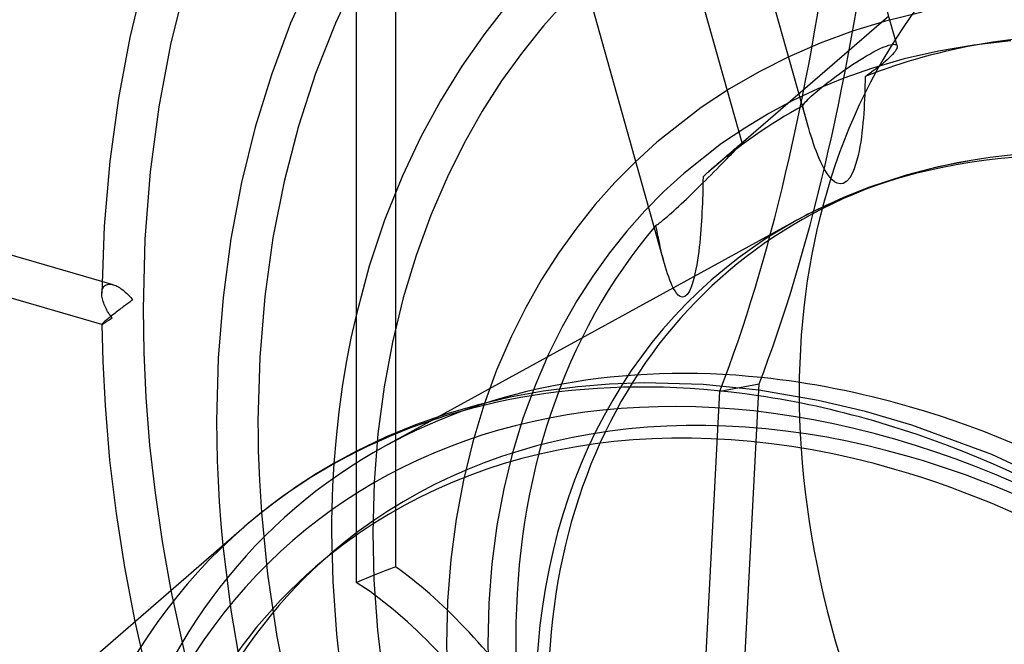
# Model space of a CAD drawing. Header units: millimetres. Extents: x -236 to 238, y -282 to 277.
# Tile 23 of 48: x -47 to 8, y 35 to 70. Entities that reach past the tile are written whole.
import ezdxf

# ---------------------------------------------------------------- set-up
doc = ezdxf.new("R2010")
doc.units = ezdxf.units.MM
doc.layers.add('HIDDEN', color=7, linetype='Continuous')
doc.layers.add('THICK', color=7, linetype='Continuous')

msp = doc.modelspace()

# ---------------------------------------------------------------- linework, layer by layer
at = {"layer": 'HIDDEN'}
for p, q in [((-3.11, 63.895), (-14.863, 105.707)), ((-6.791, 62.893), (-17.735, 101.827)), ((-11.149, 56.105), (-23.387, 99.643)), ((-26.259, 88.423), (-26.259, 39.094)), ((-16.698, 70.881), (-17.949, 69.476)), ((-19.929, 70.725), (-21.249, 69.044)), ((-8.512, 61.418), (1.432, 70.029)), ((1.905, 68.344), (1.498, 69.794)), ((-17.949, 69.476), (-19.136, 67.995)), ((-0.592, 69.166), (-2.417, 68.496)), ((-21.249, 69.044), (-22.538, 67.201)), ((-2.417, 68.496), (-4.169, 67.738)), ((0.551, 67.987), (0.724, 68.078)), ((0.724, 68.078), (0.886, 68.158)), ((0.886, 68.158), (1.036, 68.227)), ((1.036, 68.227), (1.175, 68.286)), ((1.175, 68.286), (1.305, 68.336)), ((1.305, 68.336), (1.423, 68.376)), ((1.423, 68.376), (1.53, 68.405)), ((1.53, 68.405), (1.624, 68.424)), ((1.624, 68.424), (1.704, 68.432)), ((1.704, 68.432), (1.771, 68.431)), ((1.79, 68.037), (1.726, 67.953)), ((1.771, 68.431), (1.824, 68.421)), ((1.84, 68.113), (1.79, 68.037)), ((1.824, 68.421), (1.864, 68.402)), ((1.877, 68.183), (1.84, 68.113)), ((1.864, 68.402), (1.891, 68.375)), ((1.9, 68.244), (1.877, 68.183)), ((1.891, 68.375), (1.906, 68.342)), ((1.91, 68.298), (1.9, 68.244)), ((1.906, 68.342), (1.91, 68.298)), ((-19.136, 67.995), (-20.299, 66.375)), ((-4.169, 67.738), (-5.846, 66.894)), ((-0.403, 67.416), (-0.208, 67.541)), ((-0.208, 67.541), (-0.012, 67.663)), ((-0.012, 67.663), (0.181, 67.778)), ((0.181, 67.778), (0.369, 67.887)), ((0.369, 67.887), (0.551, 67.987)), ((1.236, 67.464), (1.192, 67.426)), ((1.354, 67.568), (1.236, 67.464)), ((1.463, 67.671), (1.354, 67.568)), ((1.562, 67.769), (1.463, 67.671)), ((1.65, 67.864), (1.562, 67.769)), ((1.726, 67.953), (1.65, 67.864)), ((-22.538, 67.201), (-23.733, 65.267)), ((-1.334, 66.776), (-1.152, 66.907)), ((-1.152, 66.907), (-0.968, 67.036)), ((-0.968, 67.036), (-0.784, 67.163)), ((-0.784, 67.163), (-0.596, 67.29)), ((-0.596, 67.29), (-0.403, 67.416)), ((0.996, 67.265), (0.943, 67.223)), ((1.048, 67.306), (0.996, 67.265)), ((1.097, 67.347), (1.048, 67.306)), ((1.145, 67.387), (1.097, 67.347)), ((1.192, 67.426), (1.145, 67.387)), ((-20.299, 66.375), (-21.39, 64.671)), ((-5.846, 66.894), (-7.507, 65.934)), ((-1.087, 66.525), (-2.543, 65.928)), ((-2.018, 66.262), (-1.856, 66.387)), ((-1.856, 66.387), (-1.687, 66.516)), ((-1.687, 66.516), (-1.513, 66.646)), ((-1.513, 66.646), (-1.334, 66.776)), ((-7.507, 65.934), (-9.105, 64.877)), ((-2.543, 65.928), (-3.943, 65.269)), ((-2.701, 65.702), (-2.584, 65.803)), ((-2.584, 65.803), (-2.457, 65.909)), ((-2.457, 65.909), (-2.319, 66.022)), ((-2.319, 66.022), (-2.173, 66.14)), ((-2.173, 66.14), (-2.018, 66.262)), ((-23.733, 65.267), (-24.838, 63.233)), ((-3.943, 65.269), (-5.295, 64.548)), ((-3.234, 65.196), (-3.168, 65.267)), ((-3.168, 65.267), (-3.091, 65.345)), ((-3.091, 65.345), (-3.005, 65.428)), ((-3.005, 65.428), (-2.911, 65.516)), ((-2.911, 65.516), (-2.809, 65.608)), ((-2.809, 65.608), (-2.701, 65.702)), ((-9.105, 64.877), (-11.581, 62.941)), ((-3.389, 64.979), (-3.368, 65.022)), ((-3.347, 64.802), (-3.389, 64.979)), ((-3.368, 65.022), (-3.335, 65.073)), ((-3.304, 64.627), (-3.347, 64.802)), ((-3.335, 65.073), (-3.29, 65.131)), ((-3.29, 65.131), (-3.234, 65.196)), ((-21.39, 64.671), (-22.407, 62.879)), ((-5.295, 64.548), (-6.649, 63.733)), ((-3.26, 64.453), (-3.304, 64.627)), ((-3.215, 64.281), (-3.26, 64.453)), ((-3.169, 64.11), (-3.215, 64.281)), ((-6.649, 63.733), (-7.947, 62.854)), ((-3.123, 63.94), (-3.169, 64.11)), ((-3.058, 63.713), (-3.123, 63.94)), ((-2.992, 63.49), (-3.058, 63.713)), ((-24.838, 63.233), (-25.873, 61.04)), ((-2.924, 63.269), (-2.992, 63.49)), ((-2.853, 63.051), (-2.924, 63.269)), ((-2.781, 62.837), (-2.853, 63.051)), ((-22.407, 62.879), (-23.346, 60.998)), ((-11.581, 62.941), (-12.792, 61.836)), ((-7.947, 62.854), (-10.062, 61.187)), ((-7.208, 62.546), (-7.309, 62.459)), ((-7.284, 62.379), (-7.181, 62.483)), ((-7.116, 62.626), (-7.208, 62.546)), ((-7.181, 62.483), (-7.088, 62.577)), ((-7.033, 62.697), (-7.116, 62.626)), ((-7.088, 62.577), (-7.007, 62.66)), ((-6.962, 62.758), (-7.033, 62.697)), ((-7.007, 62.66), (-6.939, 62.731)), ((-6.902, 62.808), (-6.962, 62.758)), ((-6.939, 62.731), (-6.883, 62.788)), ((-6.855, 62.847), (-6.902, 62.808)), ((-6.883, 62.788), (-6.841, 62.833)), ((-6.82, 62.875), (-6.855, 62.847)), ((-6.841, 62.833), (-6.812, 62.865)), ((-6.799, 62.89), (-6.82, 62.875)), ((-6.812, 62.865), (-6.796, 62.884)), ((-6.791, 62.893), (-6.799, 62.89)), ((-6.796, 62.884), (-6.791, 62.893)), ((-2.706, 62.626), (-2.781, 62.837)), ((-2.628, 62.418), (-2.706, 62.626)), ((-7.904, 61.944), (-8.044, 61.822)), ((-7.771, 62.059), (-7.904, 61.944)), ((-7.776, 61.881), (-7.641, 62.017)), ((-7.647, 62.166), (-7.771, 62.059)), ((-7.532, 62.266), (-7.647, 62.166)), ((-7.641, 62.017), (-7.515, 62.145)), ((-7.417, 62.365), (-7.532, 62.266)), ((-7.515, 62.145), (-7.396, 62.265)), ((-7.309, 62.459), (-7.417, 62.365)), ((-7.396, 62.265), (-7.284, 62.379)), ((-2.547, 62.215), (-2.628, 62.418)), ((-2.463, 62.016), (-2.547, 62.215)), ((-2.375, 61.822), (-2.463, 62.016)), ((-12.792, 61.836), (-13.945, 60.668)), ((-8.501, 61.424), (-8.662, 61.283)), ((-8.343, 61.562), (-8.501, 61.424)), ((-8.379, 61.273), (-8.222, 61.431)), ((-8.191, 61.695), (-8.343, 61.562)), ((-8.222, 61.431), (-8.068, 61.586)), ((-8.044, 61.822), (-8.191, 61.695)), ((-8.068, 61.586), (-7.919, 61.736)), ((-7.919, 61.736), (-7.776, 61.881)), ((-2.283, 61.633), (-2.375, 61.822)), ((-2.186, 61.45), (-2.283, 61.633)), ((-25.873, 61.04), (-26.87, 58.56)), ((-23.346, 60.998), (-24.278, 58.843)), ((-10.062, 61.187), (-11.184, 60.163)), ((-8.991, 60.994), (-8.994, 60.746)), ((-8.826, 61.14), (-8.991, 60.994)), ((-8.857, 60.794), (-8.698, 60.953)), ((-8.662, 61.283), (-8.826, 61.14)), ((-8.698, 60.953), (-8.538, 61.113)), ((-8.538, 61.113), (-8.379, 61.273)), ((-13.945, 60.668), (-15.043, 59.434)), ((-9.47, 60.188), (-9.317, 60.338)), ((-9.317, 60.338), (-9.166, 60.488)), ((-9.166, 60.488), (-9.013, 60.639)), ((-9.013, 60.639), (-8.857, 60.794)), ((-8.998, 60.499), (-9.004, 60.251)), ((-8.994, 60.746), (-8.998, 60.499)), ((-11.184, 60.163), (-12.253, 59.081)), ((-10.074, 59.604), (-9.926, 59.746)), ((-9.926, 59.746), (-9.775, 59.891)), ((-9.775, 59.891), (-9.623, 60.039)), ((-9.623, 60.039), (-9.47, 60.188)), ((-9.019, 59.756), (-9.028, 59.509)), ((-9.011, 60.004), (-9.019, 59.756)), ((-9.004, 60.251), (-9.011, 60.004)), ((-15.043, 59.434), (-16.084, 58.135)), ((-10.628, 59.088), (-10.497, 59.208)), ((-10.497, 59.208), (-10.36, 59.334)), ((-10.36, 59.334), (-10.219, 59.467)), ((-10.219, 59.467), (-10.074, 59.604)), ((-9.038, 59.263), (-9.05, 59.016)), ((-9.028, 59.509), (-9.038, 59.263)), ((-24.278, 58.843), (-25.107, 56.578)), ((-12.253, 59.081), (-13.271, 57.937)), ((-11.224, 58.569), (-11.146, 58.633)), ((-11.146, 58.633), (-11.065, 58.701)), ((-11.065, 58.701), (-10.982, 58.773)), ((-10.982, 58.773), (-10.871, 58.87)), ((-10.871, 58.87), (-10.753, 58.975)), ((-10.753, 58.975), (-10.628, 59.088)), ((-9.064, 58.77), (-9.078, 58.524)), ((-9.05, 59.016), (-9.064, 58.77)), ((-3.572, 58.637), (-3.728, 58.552)), ((-3.415, 58.721), (-3.572, 58.637)), ((-3.258, 58.804), (-3.415, 58.721)), ((-3.1, 58.887), (-3.258, 58.804)), ((-2.941, 58.968), (-3.1, 58.887)), ((-2.782, 59.049), (-2.941, 58.968)), ((-26.87, 58.56), (-27.73, 55.982)), ((-3.728, 58.552), (-26.821, 45.884)), ((-16.084, 58.135), (-17.104, 56.715)), ((-11.64, 58.264), (-11.597, 58.29)), ((-11.594, 58.028), (-11.64, 58.264)), ((-11.597, 58.29), (-11.548, 58.321)), ((-11.548, 58.321), (-11.494, 58.359)), ((-11.494, 58.359), (-11.433, 58.404)), ((-11.433, 58.404), (-11.368, 58.454)), ((-11.368, 58.454), (-11.298, 58.509)), ((-11.298, 58.509), (-11.224, 58.569)), ((-9.095, 58.278), (-9.113, 58.032)), ((-9.078, 58.524), (-9.095, 58.278)), ((-13.271, 57.937), (-14.237, 56.731)), ((-11.547, 57.789), (-11.594, 58.028)), ((-11.497, 57.549), (-11.547, 57.789)), ((-11.445, 57.308), (-11.497, 57.549)), ((-9.155, 57.54), (-9.179, 57.294)), ((-9.133, 57.786), (-9.155, 57.54)), ((-9.113, 58.032), (-9.133, 57.786)), ((-11.392, 57.067), (-11.445, 57.308)), ((-11.335, 56.827), (-11.392, 57.067)), ((-9.206, 57.048), (-9.235, 56.802)), ((-9.179, 57.294), (-9.206, 57.048)), ((-25.107, 56.578), (-25.828, 54.202)), ((-17.104, 56.715), (-18.059, 55.223)), ((-14.237, 56.731), (-15.184, 55.412)), ((-11.277, 56.589), (-11.335, 56.827)), ((-11.217, 56.354), (-11.277, 56.589)), ((-9.268, 56.555), (-9.304, 56.308)), ((-9.235, 56.802), (-9.268, 56.555)), ((-27.73, 55.982), (-28.458, 53.276)), ((-11.154, 56.122), (-11.217, 56.354)), ((-11.098, 55.927), (-11.154, 56.122)), ((-11.04, 55.736), (-11.098, 55.927)), ((-9.344, 56.059), (-9.391, 55.801)), ((-9.304, 56.308), (-9.344, 56.059)), ((-15.184, 55.412), (-16.073, 54.024)), ((-10.98, 55.55), (-11.04, 55.736)), ((-10.918, 55.37), (-10.98, 55.55)), ((-10.853, 55.197), (-10.918, 55.37)), ((-9.446, 55.54), (-9.508, 55.281)), ((-9.391, 55.801), (-9.446, 55.54)), ((-42.106, 54.931), (-42.741, 55.115)), ((-42.7, 54.721), (-42.671, 54.777)), ((-42.671, 54.777), (-42.636, 54.827)), ((-42.636, 54.827), (-42.594, 54.87)), ((-42.594, 54.87), (-42.546, 54.905)), ((-42.546, 54.905), (-42.494, 54.931)), ((-42.494, 54.931), (-42.436, 54.95)), ((-42.436, 54.95), (-42.375, 54.961)), ((-42.375, 54.961), (-42.31, 54.964)), ((-42.31, 54.964), (-42.244, 54.96)), ((-42.244, 54.96), (-42.175, 54.949)), ((-42.175, 54.949), (-42.105, 54.931)), ((-42.105, 54.931), (-42.036, 54.909)), ((-42.036, 54.909), (-41.967, 54.881)), ((-41.967, 54.881), (-41.898, 54.849)), ((-41.898, 54.849), (-41.829, 54.813)), ((-41.829, 54.813), (-41.761, 54.773)), ((-41.761, 54.773), (-41.693, 54.729)), ((-18.059, 55.223), (-18.948, 53.657)), ((-10.786, 55.03), (-10.853, 55.197)), ((-10.716, 54.872), (-10.786, 55.03)), ((-10.642, 54.723), (-10.716, 54.872)), ((-9.661, 54.795), (-9.757, 54.58)), ((-9.58, 55.03), (-9.661, 54.795)), ((-9.508, 55.281), (-9.58, 55.03)), ((-42.751, 54.448), (-42.748, 54.522)), ((-42.748, 54.522), (-42.738, 54.592)), ((-42.738, 54.592), (-42.722, 54.659)), ((-42.722, 54.659), (-42.7, 54.721)), ((-41.693, 54.729), (-41.626, 54.682)), ((-41.626, 54.682), (-41.559, 54.632)), ((-41.559, 54.632), (-41.494, 54.579)), ((-41.494, 54.579), (-41.43, 54.524)), ((-41.43, 54.524), (-41.367, 54.466)), ((-41.367, 54.466), (-41.305, 54.406)), ((-41.305, 54.406), (-41.244, 54.344)), ((-41.244, 54.344), (-41.185, 54.281)), ((-41.185, 54.281), (-41.127, 54.215)), ((-41.127, 54.215), (-41.071, 54.148)), ((-25.828, 54.202), (-26.432, 51.716)), ((-10.563, 54.586), (-10.642, 54.723)), ((-10.478, 54.462), (-10.563, 54.586)), ((-10.385, 54.355), (-10.478, 54.462)), ((-10.277, 54.273), (-10.385, 54.355)), ((-10.15, 54.234), (-10.277, 54.273)), ((-10.015, 54.268), (-10.15, 54.234)), ((-9.874, 54.394), (-10.015, 54.268)), ((-9.757, 54.58), (-9.874, 54.394)), ((-41.607, 53.645), (-41.672, 53.595)), ((-41.542, 53.693), (-41.607, 53.645)), ((-41.479, 53.741), (-41.542, 53.693)), ((-41.417, 53.787), (-41.479, 53.741)), ((-41.356, 53.832), (-41.417, 53.787)), ((-41.296, 53.877), (-41.356, 53.832)), ((-41.237, 53.92), (-41.296, 53.877)), ((-41.18, 53.961), (-41.237, 53.92)), ((-41.124, 54.002), (-41.18, 53.961)), ((-41.069, 54.041), (-41.124, 54.002)), ((-41.071, 54.148), (-41.016, 54.079)), ((-41.016, 54.079), (-41.069, 54.041)), ((-18.948, 53.657), (-19.768, 52.015)), ((-16.073, 54.024), (-16.901, 52.565)), ((-42.33, 53.081), (-42.39, 53.032)), ((-42.267, 53.131), (-42.33, 53.081)), ((-42.203, 53.182), (-42.267, 53.131)), ((-42.138, 53.234), (-42.203, 53.182)), ((-42.072, 53.287), (-42.138, 53.234)), ((-42.005, 53.339), (-42.072, 53.287)), ((-41.938, 53.391), (-42.005, 53.339)), ((-41.87, 53.443), (-41.938, 53.391)), ((-41.804, 53.495), (-41.87, 53.443)), ((-41.737, 53.545), (-41.804, 53.495)), ((-41.672, 53.595), (-41.737, 53.545)), ((-42.748, 52.712), (-42.751, 52.705)), ((-42.751, 52.705), (-42.751, 52.704)), ((-42.751, 52.705), (-42.751, 52.705)), ((-42.751, 52.705), (-42.751, 52.704)), ((-42.751, 52.704), (-42.751, 52.704)), ((-42.751, 52.704), (-42.75, 52.703)), ((-42.751, 52.704), (-42.751, 52.704)), ((-42.751, 52.704), (-42.751, 52.704)), ((-42.751, 52.704), (-42.751, 52.703)), ((-42.751, 52.703), (-42.751, 52.703)), ((-42.75, 52.703), (-42.75, 52.703)), ((-42.75, 52.703), (-42.75, 52.703)), ((-42.75, 52.703), (-42.749, 52.702)), ((-42.74, 52.724), (-42.748, 52.712)), ((-42.724, 52.741), (-42.74, 52.724)), ((-42.702, 52.763), (-42.724, 52.741)), ((-42.673, 52.791), (-42.702, 52.763)), ((-42.637, 52.823), (-42.673, 52.791)), ((-42.594, 52.86), (-42.637, 52.823)), ((-42.549, 52.899), (-42.594, 52.86)), ((-42.5, 52.94), (-42.549, 52.899)), ((-42.447, 52.985), (-42.5, 52.94)), ((-42.39, 53.032), (-42.447, 52.985)), ((-16.901, 52.565), (-17.666, 51.033)), ((-19.768, 52.015), (-20.58, 50.137)), ((-26.432, 51.716), (-26.901, 49.192)), ((-17.666, 51.033), (-18.425, 49.277)), ((-20.58, 50.137), (-21.301, 48.167)), ((-18.425, 49.277), (-19.101, 47.431)), ((-16.02, 49.207), (-17.964, 48.954)), ((-14.241, 49.354), (-16.02, 49.207)), ((-12.301, 49.417), (-14.241, 49.354)), ((-8.985, 49.331), (-12.301, 49.417)), ((-5.858, 49.017), (-8.985, 49.331)), ((-26.901, 49.192), (-27.245, 46.566)), ((-17.964, 48.954), (-19.814, 48.616)), ((-21.602, 48.195), (-23.374, 47.679)), ((-21.301, 48.167), (-21.926, 46.106)), ((-19.814, 48.616), (-21.602, 48.195)), ((-23.374, 47.679), (-25.136, 47.062)), ((-25.136, 47.062), (-26.824, 46.365)), ((-19.101, 47.431), (-19.688, 45.495)), ((-27.245, 46.566), (-27.457, 43.841)), ((-26.824, 46.365), (-28.458, 45.582)), ((-21.926, 46.106), (-22.449, 43.953)), ((-19.688, 45.495), (-20.181, 43.468)), ((-29.717, 44.901), (-29.757, 44.266)), ((-29.757, 44.266), (-29.79, 43.629)), ((-27.457, 43.841), (-27.529, 41.021)), ((-22.449, 43.953), (-22.854, 41.772)), ((-29.79, 43.629), (-29.815, 42.984)), ((-20.181, 43.468), (-20.563, 41.409)), ((-29.815, 42.984), (-29.834, 42.333)), ((-33.785, 42.143), (-33.44, 38.69)), ((-29.834, 42.333), (-29.845, 41.677)), ((-29.845, 41.677), (-29.849, 41.021)), ((-22.854, 41.772), (-23.151, 39.508)), ((-29.849, 41.021), (-29.784, 38.261)), ((-27.529, 41.021), (-27.467, 38.369)), ((-20.563, 41.409), (-20.844, 39.267)), ((-35.954, 40.298), (-35.507, 36.664)), ((-30.743, 39.096), (-29.924, 39.806)), ((-23.151, 39.508), (-23.333, 37.164)), ((-20.844, 39.267), (-21.016, 37.045)), ((-33.44, 38.69), (-32.92, 35.177)), ((-29.784, 38.261), (-29.576, 35.313)), ((-27.467, 38.369), (-27.266, 35.531)), ((-38.878, 37.766), (-37.867, 33.174)), ((-23.333, 37.164), (-23.395, 34.744)), ((-21.016, 37.045), (-21.075, 34.744)), ((-35.507, 36.664), (-34.871, 32.964)), ((-40.893, 36.021), (-39.919, 31.822)), ((-27.266, 35.531), (-26.922, 32.628)), ((-32.92, 35.177), (-32.218, 31.604)), ((-29.576, 35.313), (-29.219, 32.301)), ((-23.395, 34.744), (-23.342, 32.471)), ((-21.075, 34.744), (-21.025, 32.579))]:
    msp.add_line(p, q, dxfattribs=at)
for centre, major_axis, ratio, start_param, end_param in [((0, 0), (-130.931, 151.186), 0.75, -2.427868, 0), ((-36.45, -31.567), (-133.549, 154.21), 0.75, 0, 2.284521), ((41.44, 35.888), (-34.042, 39.308), 0.75, -0.000014, 2.284521), ((25.53, 22.11), (-34.042, 39.308), 0.75, -0.857072, -0.426549), ((25.53, 22.11), (-34.042, 39.308), 0.75, -0.15974, -0.000011), ((23.059, 19.969), (-30.806, 35.572), 0.75, -0.442377, 0.713724), ((25.53, 22.11), (-34.042, 39.308), 0.75, -0.000011, 0.016392), ((22.572, 19.548), (-30.969, 35.76), 0.75, -0.189759, -0.160148), ((25.53, 22.11), (-34.042, 39.308), 0.75, 0.113804, 1.313645), ((22.572, 19.548), (-30.969, 35.76), 0.75, -0.160041, 0.713724), ((22.572, 19.548), (-30.969, 35.76), 0.75, -0.160148, -0.160041), ((1.78, 1.542), (-33.802, 39.032), 0.75, -0.857072, 0.713724), ((2.599, 2.251), (-34.644, 40.004), 0.75, -0.674885, -0.160099), ((0.597, 0.517), (-35.351, 40.82), 0.75, -0.718235, -0.186682), ((2.599, 2.251), (-32.523, 37.555), 0.75, -0.857072, -0.000014), ((1.78, 1.542), (-32.523, 37.555), 0.75, -0.857072, -0.000014), ((1.78, 1.542), (-33.802, 39.032), 0.75, -2.427868, -0.857072), ((2.599, 2.251), (-34.644, 40.004), 0.75, -0.160099, 2.284521), ((2.599, 2.251), (-32.523, 37.555), 0.75, 3.141578, 5.426113), ((1.78, 1.542), (-32.523, 37.555), 0.75, 3.141578, 5.426113), ((0.597, 0.517), (-35.351, 40.82), 0.75, -0.000059, 0.713724), ((2.599, 2.251), (-32.523, 37.555), 0.75, -0.000014, 2.284521), ((1.78, 1.542), (-32.523, 37.555), 0.75, -0.000014, 2.284521), ((-0.481, -0.417), (-78.02, -21.329), 0.564321, -1.391223, -1.361598), ((-18.386, -15.923), (-15.606, 57.085), 0.321935, -0.704007, -0.37137)]:
    msp.add_ellipse(centre, major_axis=major_axis, ratio=ratio, start_param=start_param, end_param=end_param, dxfattribs=at)
at = {"layer": 'THICK'}
for p, q in [((-28.458, 38.222), (-28.458, 88.023)), ((1.498, 69.794), (0.238, 74.274)), ((-40.303, 72.381), (-41.177, 68.817)), ((-38.037, 71.873), (-38.889, 68.423)), ((-30.968, 72.286), (-32.147, 69.613)), ((-28.458, 72.139), (-29.631, 69.613)), ((3.313, 70.231), (1.254, 69.728)), ((1.254, 69.728), (-0.592, 69.166)), ((-32.147, 69.613), (-33.211, 66.767)), ((-29.631, 69.613), (-30.745, 66.788)), ((-41.177, 68.817), (-41.821, 65.408)), ((8.285, 68.622), (6.217, 68.389)), ((-38.889, 68.423), (-39.55, 64.919)), ((4.226, 68.05), (2.303, 67.608)), ((6.217, 68.389), (4.226, 68.05)), ((2.303, 67.608), (0.528, 67.092)), ((0.528, 67.092), (-1.087, 66.525)), ((0.612, 66.972), (0.492, 66.885)), ((0.728, 67.057), (0.612, 66.972)), ((0.839, 67.141), (0.728, 67.057)), ((0.943, 67.223), (0.839, 67.141)), ((-33.211, 66.767), (-34.132, 63.788)), ((-30.745, 66.788), (-31.705, 63.839)), ((0.103, 66.373), (0.099, 66.123)), ((0.105, 66.619), (0.103, 66.373)), ((0.238, 66.708), (0.105, 66.619)), ((0.367, 66.797), (0.238, 66.708)), ((0.492, 66.885), (0.367, 66.797)), ((0.093, 65.869), (0.085, 65.611)), ((0.099, 66.123), (0.093, 65.869)), ((-41.821, 65.408), (-42.304, 61.875)), ((0.075, 65.351), (0.063, 65.088)), ((0.085, 65.611), (0.075, 65.351)), ((-39.55, 64.919), (-40.035, 61.275)), ((0.048, 64.823), (0.031, 64.557)), ((0.063, 65.088), (0.048, 64.823)), ((0.011, 64.29), (-0.012, 64.023)), ((0.031, 64.557), (0.011, 64.29)), ((-34.132, 63.788), (-34.904, 60.67)), ((-31.705, 63.839), (-32.512, 60.737)), ((-0.039, 63.756), (-0.068, 63.49)), ((-0.012, 64.023), (-0.039, 63.756)), ((-0.102, 63.226), (-0.14, 62.963)), ((-0.068, 63.49), (-0.102, 63.226)), ((-0.184, 62.702), (-0.232, 62.443)), ((-0.14, 62.963), (-0.184, 62.702)), ((-0.351, 61.934), (-0.423, 61.683)), ((-0.288, 62.188), (-0.351, 61.934)), ((-0.232, 62.443), (-0.288, 62.188)), ((6.639, 62.008), (6.062, 61.915)), ((-42.304, 61.875), (-42.616, 58.221)), ((-2.09, 61.286), (-2.186, 61.45)), ((-0.509, 61.435), (-0.615, 61.187)), ((-0.423, 61.683), (-0.509, 61.435)), ((4.204, 61.546), (2.419, 61.081)), ((6.062, 61.915), (4.204, 61.546)), ((-40.035, 61.275), (-40.334, 57.493)), ((-1.984, 61.125), (-2.09, 61.286)), ((-1.868, 60.971), (-1.984, 61.125)), ((-1.742, 60.832), (-1.868, 60.971)), ((-1.606, 60.716), (-1.742, 60.832)), ((-0.755, 60.939), (-0.922, 60.74)), ((-0.615, 61.187), (-0.755, 60.939)), ((2.419, 61.081), (0.362, 60.409)), ((-34.904, 60.67), (-35.503, 57.506)), ((-32.512, 60.737), (-33.142, 57.564)), ((-1.46, 60.631), (-1.606, 60.716)), ((-1.3, 60.591), (-1.46, 60.631)), ((-1.117, 60.616), (-1.3, 60.591)), ((-0.922, 60.74), (-1.117, 60.616)), ((0.362, 60.409), (-1.11, 59.824)), ((-1.11, 59.824), (-2.782, 59.049)), ((-42.616, 58.221), (-42.751, 54.452)), ((-35.503, 57.506), (-35.941, 54.222)), ((-33.142, 57.564), (-33.602, 54.274)), ((-42.741, 55.115), (-50.708, 57.415)), ((-40.334, 57.493), (-40.436, 53.577)), ((-42.749, 52.702), (-51.355, 55.187)), ((-42.749, 54.374), (-42.751, 54.448)), ((-42.742, 54.298), (-42.749, 54.374)), ((-42.73, 54.221), (-42.742, 54.298)), ((-42.715, 54.142), (-42.73, 54.221)), ((-35.941, 54.222), (-36.211, 50.818)), ((-33.602, 54.274), (-33.885, 50.85)), ((-42.695, 54.064), (-42.715, 54.142)), ((-42.671, 53.985), (-42.695, 54.064)), ((-42.644, 53.905), (-42.671, 53.985)), ((-42.614, 53.826), (-42.644, 53.905)), ((-42.581, 53.747), (-42.614, 53.826)), ((-42.545, 53.669), (-42.581, 53.747)), ((-42.507, 53.591), (-42.545, 53.669)), ((-42.466, 53.514), (-42.507, 53.591)), ((-42.423, 53.438), (-42.466, 53.514)), ((-42.377, 53.363), (-42.423, 53.438)), ((-42.33, 53.289), (-42.377, 53.363)), ((-42.28, 53.216), (-42.33, 53.289)), ((-42.229, 53.145), (-42.28, 53.216)), ((-42.176, 53.075), (-42.229, 53.145)), ((-42.229, 53.037), (-42.176, 53.075)), ((-40.436, 53.577), (-40.397, 51.12)), ((-28.458, 53.276), (-28.759, 51.926)), ((-42.751, 52.703), (-42.701, 50.615)), ((-42.749, 52.702), (-42.742, 52.703)), ((-42.742, 52.703), (-42.73, 52.707)), ((-42.73, 52.707), (-42.715, 52.715)), ((-42.715, 52.715), (-42.695, 52.726)), ((-42.695, 52.726), (-42.671, 52.739)), ((-42.671, 52.739), (-42.644, 52.755)), ((-42.644, 52.755), (-42.614, 52.774)), ((-42.614, 52.774), (-42.581, 52.796)), ((-42.581, 52.796), (-42.545, 52.819)), ((-42.545, 52.819), (-42.507, 52.845)), ((-42.507, 52.845), (-42.466, 52.872)), ((-42.466, 52.872), (-42.423, 52.902)), ((-42.423, 52.902), (-42.377, 52.933)), ((-42.377, 52.933), (-42.33, 52.966)), ((-42.33, 52.966), (-42.28, 53.001)), ((-42.28, 53.001), (-42.229, 53.037)), ((-28.759, 51.926), (-29.021, 50.571)), ((-40.397, 51.12), (-40.276, 48.6)), ((-42.701, 50.615), (-42.569, 48.153)), ((-36.211, 50.818), (-36.302, 47.299)), ((-33.885, 50.85), (-33.982, 47.299)), ((-29.021, 50.571), (-29.247, 49.199)), ((-8.04, 48.961), (-5.841, 49.361)), ((-7.804, 11.56), (-5.841, 49.361)), ((-29.247, 49.199), (-29.44, 47.79)), ((-9.975, 11.708), (-8.04, 48.961)), ((-2.53, 48.441), (-5.858, 49.017)), ((-42.569, 48.153), (-42.31, 45.079)), ((-40.276, 48.6), (-40.063, 45.93)), ((0.127, 47.818), (-2.53, 48.441)), ((-29.44, 47.79), (-29.597, 46.362)), ((2.732, 47.046), (0.127, 47.818)), ((-36.302, 47.299), (-36.293, 46.177)), ((-33.982, 47.299), (-33.977, 46.462)), ((7.219, 45.401), (2.732, 47.046)), ((-33.977, 46.462), (-33.961, 45.623)), ((-40.063, 45.93), (-39.76, 43.241)), ((-36.293, 46.177), (-36.266, 45.05)), ((-29.597, 46.362), (-29.717, 44.901)), ((-33.961, 45.623), (-33.935, 44.78)), ((-28.458, 45.582), (-29.624, 44.954)), ((11.363, 43.481), (7.219, 45.401)), ((-42.31, 45.079), (-41.948, 42.094)), ((-36.266, 45.05), (-36.22, 43.918)), ((-29.624, 44.954), (-30.716, 44.307)), ((-33.935, 44.78), (-33.898, 43.933)), ((-30.716, 44.307), (-31.775, 43.621)), ((-36.22, 43.918), (-36.153, 42.738)), ((-33.898, 43.933), (-33.848, 43.052)), ((-39.76, 43.241), (-39.366, 40.522)), ((-31.775, 43.621), (-32.799, 42.899)), ((-36.153, 42.738), (-36.063, 41.517)), ((-33.848, 43.052), (-33.785, 42.143)), ((-32.799, 42.899), (-33.791, 42.138)), ((-41.948, 42.094), (-41.476, 39.074)), ((-33.791, 42.138), (-34.752, 41.339)), ((-36.063, 41.517), (-35.954, 40.298)), ((-62.022, 17.723), (-34.752, 41.339)), ((-39.366, 40.522), (-38.878, 37.766)), ((-41.476, 39.074), (-40.893, 36.021))]:
    msp.add_line(p, q, dxfattribs=at)
for centre, major_axis, ratio, start_param, end_param in [((-6, -5.196), (140.353, -162.066), 0.75, 0.713724, 3.439987), ((-18.9, -16.368), (-133.549, 154.21), 0.75, -2.427868, -0.857072), ((-45, -38.971), (130.931, -151.186), 0.75, 0.713724, 3.141593), ((-36.45, -31.567), (-133.549, 154.21), 0.75, -3.075224, -0.857072), ((-45, -38.971), (-134.204, 154.965), 0.75, -3.075224, -0.857072), ((-45, -38.971), (-134.204, 154.965), 0.75, -0.066503, 2.284521), ((-52.028, 187.124), (-28.647, 157.415), 0.296198, -2.687793, -2.121739), ((-54.227, 186.723), (28.647, -157.415), 0.296198, 0.4538, 1.019853), ((25.53, 22.11), (-34.042, 39.308), 0.75, -0.426549, -0.257151), ((22.572, 19.548), (-30.969, 35.76), 0.75, -0.857072, -0.189759), ((23.059, 19.969), (-30.806, 35.572), 0.75, -0.857072, -0.442377), ((2.599, 2.251), (-34.644, 40.004), 0.75, -0.857072, -0.674885), ((0.597, 0.517), (-35.351, 40.82), 0.75, -0.857072, -0.718235), ((2.599, 2.251), (-34.644, 40.004), 0.75, -2.001249, -0.857072), ((0.597, 0.517), (-35.351, 40.82), 0.75, -1.969447, -0.857072), ((0.597, 0.517), (-35.351, 40.82), 0.75, -0.186682, -0.000059), ((-19.914, -17.246), (-15.606, 57.085), 0.321935, -0.704007, -0.341744)]:
    msp.add_ellipse(centre, major_axis=major_axis, ratio=ratio, start_param=start_param, end_param=end_param, dxfattribs=at)

doc.saveas('drawing.dxf')
